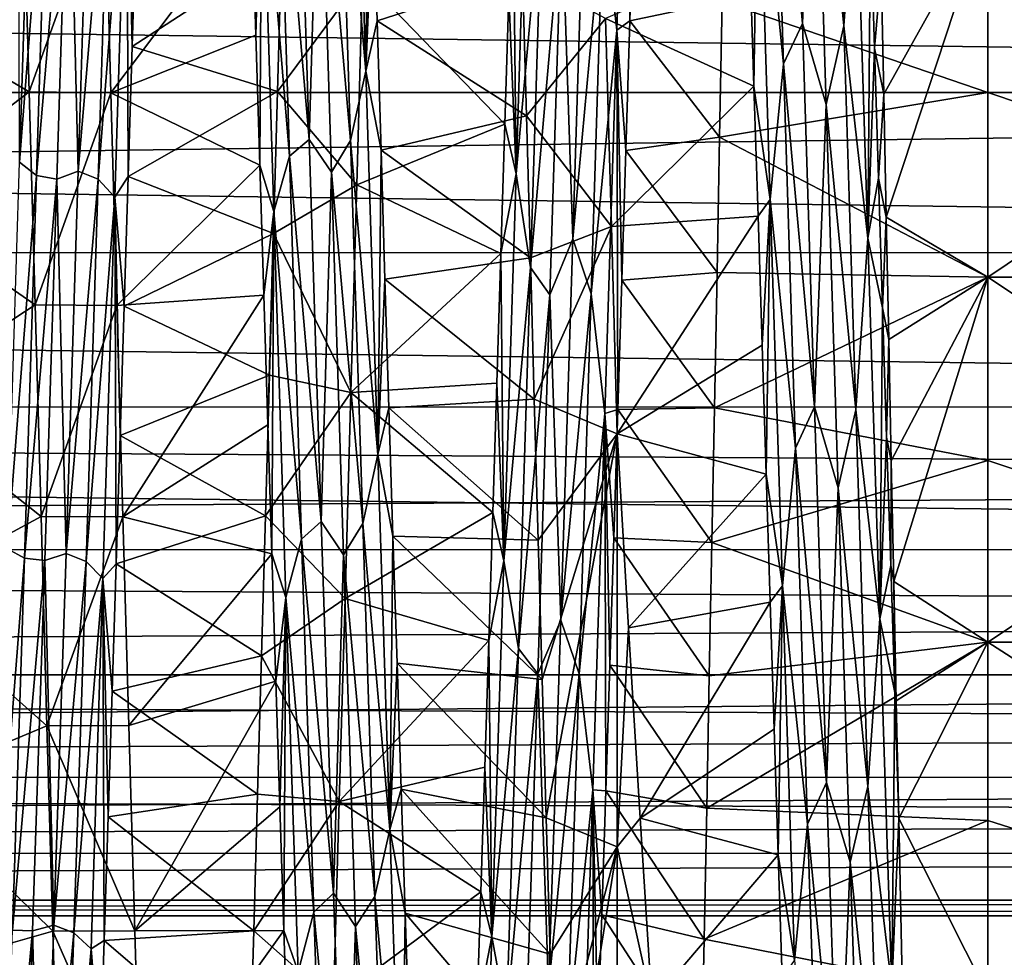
# Model space of a CAD drawing. Header units: metres. Extents: x -63.9 to 30, y -21 to 69.
# Tile 15 of 110: x -36.5 to -32.9, y -3.2 to 0.3. Entities that reach past the tile are written whole.
import ezdxf

# ---------------------------------------------------------------- set-up
doc = ezdxf.new("R2010")
doc.units = ezdxf.units.M
doc.layers.add('solid_SHOWER_ONO150MM_EU_AS_SW0001', color=7, linetype='CONTINUOUS')

msp = doc.modelspace()

# ---------------------------------------------------------------- linework, layer by layer
at = {"layer": 'solid_SHOWER_ONO150MM_EU_AS_SW0001'}
for points in [[(-34.307835, 1.619092, -70.11998), (-34.351383, 0.227342, -70.260361), (-34.401043, 0.667042, -70.193535)], [(-34.307835, 1.619092, -70.11998), (-34.304199, 0.260192, -70.320984), (-34.351383, 0.227342, -70.260361)], [(-34.307835, 1.619092, -70.11998), (-34.289677, 0.731435, -70.295937), (-34.304199, 0.260192, -70.320984)], [(-33.788269, 1.502221, -51.906078), (-33.675327, 0.250619, -51.810749), (-33.719154, 1.640441, -51.954758)], [(-33.63306, 1.35424, -51.907574), (-33.719154, 1.640441, -51.954758), (-33.675327, 0.250619, -51.810749)], [(-33.524448, 0.24263, -51.785908), (-33.568279, 1.636432, -51.929028), (-33.63306, 1.35424, -51.907574)], [(-33.480438, 0.867284, -51.778179), (-33.568279, 1.636432, -51.929028), (-33.524448, 0.24263, -51.785908)], [(-33.744377, 0.10449, -51.783421), (-33.788269, 1.502221, -51.906078), (-33.836597, 1.026221, -51.794758)], [(-33.744377, 0.10449, -51.783421), (-33.675327, 0.250619, -51.810749), (-33.788269, 1.502221, -51.906078)], [(-35.265873, 0.076983, -51.737305), (-35.309422, 1.470781, -51.854786), (-35.365295, 1.222973, -51.863976)], [(-35.265873, 0.076983, -51.737305), (-35.254498, 1.201268, -51.753197), (-35.309422, 1.470781, -51.854786)], [(-33.5891, -0.04369, -51.807236), (-33.63306, 1.35424, -51.907574), (-33.675327, 0.250619, -51.810749)], [(-33.524448, 0.24263, -51.785908), (-33.63306, 1.35424, -51.907574), (-33.5891, -0.04369, -51.807236)], [(-35.587875, 1.169363, -51.856995), (-35.472206, -0.171639, -51.808601), (-35.516033, 1.223064, -51.888752)], [(-35.435417, 1.108839, -51.874062), (-35.516033, 1.223064, -51.888752), (-35.472206, -0.171639, -51.808601)], [(-35.321468, -0.17561, -51.78413), (-35.365295, 1.222973, -51.863976), (-35.435417, 1.108839, -51.874062)], [(-35.265873, 0.076983, -51.737305), (-35.365295, 1.222973, -51.863976), (-35.321468, -0.17561, -51.78413)], [(-35.265873, 0.076983, -51.737305), (-35.239849, 0.731645, -51.704216), (-35.254498, 1.201268, -51.753197)], [(-36.483559, 1.161904, -70.189377), (-36.527672, -0.253546, -70.259193), (-36.531361, 1.121792, -70.256638)], [(-36.421841, 1.09951, -70.15136), (-36.527672, -0.253546, -70.259193), (-36.483559, 1.161904, -70.189377)], [(-35.543983, -0.231659, -51.785465), (-35.587875, 1.169363, -51.856995), (-35.645351, 0.982698, -51.789379)], [(-35.543983, -0.231659, -51.785465), (-35.472206, -0.171639, -51.808601), (-35.587875, 1.169363, -51.856995)], [(-36.270657, 1.11361, -70.124985), (-36.314617, -0.286477, -70.188377), (-36.348736, 1.079726, -70.129044)], [(-36.198063, 1.083599, -70.153267), (-36.314617, -0.286477, -70.188377), (-36.270657, 1.11361, -70.124985)], [(-34.674801, 1.118343, -70.194878), (-34.718918, -0.297142, -70.258026), (-34.730331, 0.829005, -70.287605)], [(-34.622234, 0.764838, -70.185753), (-34.718918, -0.297142, -70.258026), (-34.674801, 1.118343, -70.194878)], [(-36.421841, 1.09951, -70.15136), (-36.465733, -0.302274, -70.212395), (-36.527672, -0.253546, -70.259193)], [(-36.421841, 1.09951, -70.15136), (-36.348736, 1.079726, -70.129044), (-36.465733, -0.302274, -70.212395)], [(-36.465733, -0.302274, -70.212395), (-36.348736, 1.079726, -70.129044), (-36.392559, -0.316319, -70.187416)], [(-36.314617, -0.286477, -70.188377), (-36.392559, -0.316319, -70.187416), (-36.348736, 1.079726, -70.129044)], [(-36.198063, 1.083599, -70.153267), (-36.24189, -0.316288, -70.211937), (-36.314617, -0.286477, -70.188377)], [(-36.136818, 1.016966, -70.206505), (-36.24189, -0.316288, -70.211937), (-36.198063, 1.083599, -70.153267)], [(-35.391457, -0.291033, -51.811649), (-35.435417, 1.108839, -51.874062), (-35.472206, -0.171639, -51.808601)], [(-35.321468, -0.17561, -51.78413), (-35.435417, 1.108839, -51.874062), (-35.391457, -0.291033, -51.811649)], [(-36.136818, 1.016966, -70.206505), (-36.180367, -0.381172, -70.254898), (-36.24189, -0.316288, -70.211937)], [(-36.136818, 1.016966, -70.206505), (-36.131756, -0.305738, -70.319412), (-36.180367, -0.381172, -70.254898)], [(-36.136818, 1.016966, -70.206505), (-36.102623, 0.640458, -70.302483), (-36.117199, 0.16785, -70.322929)], [(-36.136818, 1.016966, -70.206505), (-36.117199, 0.16785, -70.322929), (-36.131756, -0.305738, -70.319412)], [(-33.836597, 1.026221, -51.794758), (-33.866482, 0.496307, -51.688839), (-33.851803, 0.022252, -51.675514)], [(-33.79248, -0.390033, -51.745525), (-33.836597, 1.026221, -51.794758), (-33.851803, 0.022252, -51.675514)], [(-33.744377, 0.10449, -51.783421), (-33.836597, 1.026221, -51.794758), (-33.79248, -0.390033, -51.745525)], [(-35.645351, 0.982698, -51.789379), (-35.682026, 0.680421, -51.700165), (-35.667419, 0.208587, -51.6777)], [(-35.645351, 0.982698, -51.789379), (-35.667419, 0.208587, -51.6777), (-35.652832, -0.264836, -51.679276)], [(-35.601238, -0.433592, -51.747501), (-35.645351, 0.982698, -51.789379), (-35.652832, -0.264836, -51.679276)], [(-35.543983, -0.231659, -51.785465), (-35.645351, 0.982698, -51.789379), (-35.601238, -0.433592, -51.747501)], [(-34.4683, 0.867417, -70.152054), (-34.51226, -0.533617, -70.17746), (-34.551853, 0.659146, -70.169464)], [(-34.401043, 0.667042, -70.193535), (-34.51226, -0.533617, -70.17746), (-34.4683, 0.867417, -70.152054)], [(-33.43689, -0.531411, -51.752224), (-33.480438, 0.867284, -51.778179), (-33.524448, 0.24263, -51.785908)], [(-33.43689, -0.531411, -51.752224), (-33.42701, 0.635579, -51.697376), (-33.480438, 0.867284, -51.778179)], [(-34.718918, -0.297142, -70.258026), (-34.744938, 0.356843, -70.317833), (-34.730331, 0.829005, -70.287605)], [(-37.037048, 0.321094, -51.681023), (-36.493114, 0.001722, -50.650002), (-36.515007, 0.773402, -50.678936)], [(-36.493114, 0.001722, -50.650002), (-36.216251, 0.772998, -50.678905), (-36.515007, 0.773402, -50.678936)], [(-36.493114, 0.001722, -50.650002), (-36.194817, -0.001131, -50.650002), (-36.216251, 0.772998, -50.678905)], [(-35.682026, 0.680421, -51.700165), (-36.216251, 0.772998, -50.678905), (-36.194817, -0.001131, -50.650002)], [(-34.622234, 0.764838, -70.185753), (-34.666126, -0.637981, -70.195213), (-34.718918, -0.297142, -70.258026)], [(-34.622234, 0.764838, -70.185753), (-34.551853, 0.659146, -70.169464), (-34.666126, -0.637981, -70.195213)], [(-35.265873, 0.076983, -51.737305), (-35.225292, 0.260923, -51.679104), (-35.239849, 0.731645, -51.704216)], [(-34.695412, 0.432144, -50.659027), (-35.239849, 0.731645, -51.704216), (-35.225292, 0.260923, -51.679104)], [(-34.304199, 0.260192, -70.320984), (-34.289677, 0.731435, -70.295937), (-33.967842, 0.330642, -70.962357)], [(-35.667419, 0.208587, -51.6777), (-35.682026, 0.680421, -51.700165), (-36.194817, -0.001131, -50.650002)], [(-34.666126, -0.637981, -70.195213), (-34.551853, 0.659146, -70.169464), (-34.59568, -0.737864, -70.163147)], [(-34.51226, -0.533617, -70.17746), (-34.59568, -0.737864, -70.163147), (-34.551853, 0.659146, -70.169464)], [(-34.401043, 0.667042, -70.193535), (-34.444874, -0.733831, -70.188133), (-34.51226, -0.533617, -70.17746)], [(-34.351383, 0.227342, -70.260361), (-34.444874, -0.733831, -70.188133), (-34.401043, 0.667042, -70.193535)], [(-33, 0.672557, -69.974838), (-33, 0, -70), (-33.967842, 0.330642, -70.962357)], [(-33, 0.672557, -52.025166), (-33.387852, 0.442684, -51.622593), (-33.378792, -0.006055, -51.621208)], [(-33, 0.672557, -52.025166), (-33.378792, -0.006055, -51.621208), (-33.36977, -0.453866, -51.641228)], [(-33, -0.672557, -52.025166), (-33, 0.672557, -52.025166), (-33.36977, -0.453866, -51.641228)], [(-31, 0.672571, -69.974838), (-31, -0.672553, -69.974838), (-33, 0.672557, -69.974838)], [(-31, -0.672553, -69.974838), (-33, 0, -70), (-33, 0.672557, -69.974838)], [(-31, 0.672553, -52.025162), (-33, 0.672557, -52.025166), (-33, -0.672557, -52.025166)], [(-31, -0.672571, -52.025166), (-31, 0.672553, -52.025162), (-33, -0.672557, -52.025166)], [(-35.574055, 0.520903, -71.336884), (-36.117199, 0.16785, -70.322929), (-36.102623, 0.640458, -70.302483)], [(-33.43689, -0.531411, -51.752224), (-33.412308, 0.161521, -51.677059), (-33.42701, 0.635579, -51.697376)], [(-33.42701, 0.635579, -51.697376), (-33.412308, 0.161521, -51.677059), (-33.387852, 0.442684, -51.622593)], [(-63.150002, 0.585272, -224.292358), (-20.991903, 0.583077, -224.292786), (-21, 0.000001, -224.350006)], [(-63.150002, 0.585272, -224.292358), (-21, 0.000001, -224.350006), (-63.150002, 0, -224.350006)], [(-63.150002, 0, -218.350006), (-20.991903, 0.583075, -218.407211), (-63.150002, 0.585272, -218.407639)], [(-63.150002, 0, -218.350006), (-21, 0.000001, -218.350006), (-20.991903, 0.583075, -218.407211)], [(-35.574055, 0.520903, -71.336884), (-35.588367, 0.003709, -71.349998), (-36.117199, 0.16785, -70.322929)], [(-35.574055, 0.520903, -71.336884), (-35.278046, 0.421211, -71.341423), (-35.588367, 0.003709, -71.349998)], [(-34.392395, 0.268886, -50.653492), (-33.851803, 0.022252, -51.675514), (-33.866482, 0.496307, -51.688839)], [(-34.681076, -0.085142, -50.650349), (-34.695412, 0.432144, -50.659027), (-35.225292, 0.260923, -51.679104)], [(-34.681076, -0.085142, -50.650349), (-34.392395, 0.268886, -50.653492), (-34.695412, 0.432144, -50.659027)], [(-33.412308, 0.161521, -51.677059), (-33.378792, -0.006055, -51.621208), (-33.387852, 0.442684, -51.622593)], [(-35.588367, 0.003709, -71.349998), (-35.278046, 0.421211, -71.341423), (-35.299122, -0.33675, -71.344521)], [(-35.299122, -0.33675, -71.344521), (-35.278046, 0.421211, -71.341423), (-34.759571, -0.115142, -70.323959)], [(-35.278046, 0.421211, -71.341423), (-34.744938, 0.356843, -70.317833), (-34.759571, -0.115142, -70.323959)], [(-34.718918, -0.297142, -70.258026), (-34.759571, -0.115142, -70.323959), (-34.744938, 0.356843, -70.317833)], [(-34.304199, 0.260192, -70.320984), (-33.967842, 0.330642, -70.962357), (-33.977169, -0.162474, -70.975845)], [(-33, 0, -70), (-33.977169, -0.162474, -70.975845), (-33.967842, 0.330642, -70.962357)], [(-37.037048, 0.321094, -51.681023), (-37.01469, -0.397884, -51.684402), (-36.493114, 0.001722, -50.650002)], [(-35.265873, 0.076983, -51.737305), (-35.210815, -0.209929, -51.677818), (-35.225292, 0.260923, -51.679104)], [(-34.681076, -0.085142, -50.650349), (-35.225292, 0.260923, -51.679104), (-35.210815, -0.209929, -51.677818)], [(-34.681076, -0.085142, -50.650349), (-34.37112, -0.489045, -50.66156), (-34.392395, 0.268886, -50.653492)], [(-34.392395, 0.268886, -50.653492), (-34.37112, -0.489045, -50.66156), (-33.851803, 0.022252, -51.675514)], [(-34.351383, 0.227342, -70.260361), (-34.304199, 0.260192, -70.320984), (-34.31879, -0.21186, -70.32209)], [(-34.31879, -0.21186, -70.32209), (-34.304199, 0.260192, -70.320984), (-33.977169, -0.162474, -70.975845)], [(-34.351383, 0.227342, -70.260361), (-34.394928, -1.169637, -70.188408), (-34.444874, -0.733831, -70.188133)], [(-34.351383, 0.227342, -70.260361), (-34.348133, -1.154835, -70.252609), (-34.394928, -1.169637, -70.188408)], [(-34.351383, 0.227342, -70.260361), (-34.31879, -0.21186, -70.32209), (-34.333447, -0.684001, -70.299286)], [(-34.351383, 0.227342, -70.260361), (-34.333447, -0.684001, -70.299286), (-34.348133, -1.154835, -70.252609)], [(-33.744377, 0.10449, -51.783421), (-33.6315, -1.144815, -51.878357), (-33.675327, 0.250619, -51.810749)], [(-33.5891, -0.04369, -51.807236), (-33.675327, 0.250619, -51.810749), (-33.6315, -1.144815, -51.878357)], [(-33.480618, -1.156598, -51.855034), (-33.524448, 0.24263, -51.785908), (-33.5891, -0.04369, -51.807236)], [(-33.43689, -0.531411, -51.752224), (-33.524448, 0.24263, -51.785908), (-33.480618, -1.156598, -51.855034)], [(-35.652832, -0.264836, -51.679276), (-35.667419, 0.208587, -51.6777), (-36.194817, -0.001131, -50.650002)], [(-35.588367, 0.003709, -71.349998), (-36.131756, -0.305738, -70.319412), (-36.117199, 0.16785, -70.322929)], [(-33.43689, -0.531411, -51.752224), (-33.397629, -0.312491, -51.680756), (-33.412308, 0.161521, -51.677059)], [(-33.412308, 0.161521, -51.677059), (-33.397629, -0.312491, -51.680756), (-33.378792, -0.006055, -51.621208)], [(-35.222328, -1.318726, -51.831894), (-35.265873, 0.076983, -51.737305), (-35.321468, -0.17561, -51.78413)], [(-35.222328, -1.318726, -51.831894), (-35.210815, -0.209929, -51.677818), (-35.265873, 0.076983, -51.737305)], [(-33.700485, -1.295469, -51.873882), (-33.744377, 0.10449, -51.783421), (-33.79248, -0.390033, -51.745525)], [(-33.700485, -1.295469, -51.873882), (-33.6315, -1.144815, -51.878357), (-33.744377, 0.10449, -51.783421)], [(-63.150002, 0, -224.350006), (-21, 0.000001, -224.350006), (-20.991903, -0.583073, -224.292786)], [(-63.150002, -0.585272, -218.407639), (-20.991903, -0.583074, -218.407211), (-21, 0.000001, -218.350006)], [(-63.150002, -0.585272, -218.407639), (-21, 0.000001, -218.350006), (-63.150002, 0, -218.350006)], [(-63.150002, 0, -224.350006), (-20.991903, -0.583073, -224.292786), (-63.150002, -0.585272, -224.292358)], [(-37.01469, -0.397884, -51.684402), (-36.47121, -0.773353, -50.678932), (-36.493114, 0.001722, -50.650002)], [(-36.47121, -0.773353, -50.678932), (-36.194817, -0.001131, -50.650002), (-36.493114, 0.001722, -50.650002)], [(-35.588367, 0.003709, -71.349998), (-35.602692, -0.513493, -71.337257), (-36.131756, -0.305738, -70.319412)], [(-35.588367, 0.003709, -71.349998), (-35.299122, -0.33675, -71.344521), (-35.602692, -0.513493, -71.337257)], [(-34.37112, -0.489045, -50.66156), (-33.837135, -0.450314, -51.686234), (-33.851803, 0.022252, -51.675514)], [(-33.79248, -0.390033, -51.745525), (-33.851803, 0.022252, -51.675514), (-33.837135, -0.450314, -51.686234)], [(-36.47121, -0.773353, -50.678932), (-36.173428, -0.77581, -50.679119), (-36.194817, -0.001131, -50.650002)], [(-35.652832, -0.264836, -51.679276), (-36.194817, -0.001131, -50.650002), (-36.173428, -0.77581, -50.679119)], [(-33, 0, -70), (-33, -0.672557, -69.974838), (-33.977169, -0.162474, -70.975845)], [(-33.397629, -0.312491, -51.680756), (-33.36977, -0.453866, -51.641228), (-33.378792, -0.006055, -51.621208)], [(-31, -0.672553, -69.974838), (-33, -0.672557, -69.974838), (-33, 0, -70)], [(-33.545139, -1.440398, -51.920368), (-33.5891, -0.04369, -51.807236), (-33.6315, -1.144815, -51.878357)], [(-33.480618, -1.156598, -51.855034), (-33.5891, -0.04369, -51.807236), (-33.545139, -1.440398, -51.920368)], [(-34.666767, -0.602216, -50.667534), (-34.681076, -0.085142, -50.650349), (-35.210815, -0.209929, -51.677818)], [(-34.666767, -0.602216, -50.667534), (-34.37112, -0.489045, -50.66156), (-34.681076, -0.085142, -50.650349)], [(-35.299122, -0.33675, -71.344521), (-34.759571, -0.115142, -70.323959), (-34.774235, -0.587307, -70.306046)], [(-34.718918, -0.297142, -70.258026), (-34.774235, -0.587307, -70.306046), (-34.759571, -0.115142, -70.323959)], [(-35.543983, -0.231659, -51.785465), (-35.428383, -1.562568, -51.941189), (-35.472206, -0.171639, -51.808601)], [(-35.391457, -0.291033, -51.811649), (-35.472206, -0.171639, -51.808601), (-35.428383, -1.562568, -51.941189)], [(-35.277637, -1.570326, -51.917618), (-35.321468, -0.17561, -51.78413), (-35.391457, -0.291033, -51.811649)], [(-35.222328, -1.318726, -51.831894), (-35.321468, -0.17561, -51.78413), (-35.277637, -1.570326, -51.917618)], [(-34.31879, -0.21186, -70.32209), (-33.977169, -0.162474, -70.975845), (-33.986538, -0.656192, -70.964958)], [(-33, -0.672557, -69.974838), (-33.986538, -0.656192, -70.964958), (-33.977169, -0.162474, -70.975845)], [(-35.222328, -1.318726, -51.831894), (-35.19635, -0.680198, -51.700294), (-35.210815, -0.209929, -51.677818)], [(-34.666767, -0.602216, -50.667534), (-35.210815, -0.209929, -51.677818), (-35.19635, -0.680198, -51.700294)], [(-34.333447, -0.684001, -70.299286), (-34.31879, -0.21186, -70.32209), (-33.986538, -0.656192, -70.964958)], [(-35.500092, -1.62751, -51.92775), (-35.543983, -0.231659, -51.785465), (-35.601238, -0.433592, -51.747501)], [(-35.500092, -1.62751, -51.92775), (-35.428383, -1.562568, -51.941189), (-35.543983, -0.231659, -51.785465)], [(-36.465733, -0.302274, -70.212395), (-36.571789, -1.662861, -70.112518), (-36.527672, -0.253546, -70.259193)], [(-36.314617, -0.286477, -70.188377), (-36.358578, -1.679702, -70.038383), (-36.392559, -0.316319, -70.187416)], [(-36.24189, -0.316288, -70.211937), (-36.358578, -1.679702, -70.038383), (-36.314617, -0.286477, -70.188377)], [(-35.638229, -0.738622, -51.704945), (-35.652832, -0.264836, -51.679276), (-36.173428, -0.77581, -50.679119)], [(-35.601238, -0.433592, -51.747501), (-35.652832, -0.264836, -51.679276), (-35.638229, -0.738622, -51.704945)], [(-36.465733, -0.302274, -70.212395), (-36.509624, -1.696849, -70.060104), (-36.571789, -1.662861, -70.112518)], [(-36.465733, -0.302274, -70.212395), (-36.392559, -0.316319, -70.187416), (-36.509624, -1.696849, -70.060104)], [(-36.509624, -1.696849, -70.060104), (-36.392559, -0.316319, -70.187416), (-36.436386, -1.704852, -70.033661)], [(-36.358578, -1.679702, -70.038383), (-36.436386, -1.704852, -70.033661), (-36.392559, -0.316319, -70.187416)], [(-36.24189, -0.316288, -70.211937), (-36.285721, -1.70866, -70.057884), (-36.358578, -1.679702, -70.038383)], [(-36.180367, -0.381172, -70.254898), (-36.285721, -1.70866, -70.057884), (-36.24189, -0.316288, -70.211937)], [(-36.180367, -0.381172, -70.254898), (-36.131756, -0.305738, -70.319412), (-36.146332, -0.778762, -70.291908)], [(-35.602692, -0.513493, -71.337257), (-36.146332, -0.778762, -70.291908), (-36.131756, -0.305738, -70.319412)], [(-35.3475, -1.684345, -51.962986), (-35.391457, -0.291033, -51.811649), (-35.428383, -1.562568, -51.941189)], [(-35.277637, -1.570326, -51.917618), (-35.391457, -0.291033, -51.811649), (-35.3475, -1.684345, -51.962986)], [(-34.718918, -0.297142, -70.258026), (-34.763035, -1.705837, -70.103882), (-34.774235, -0.587307, -70.306046)], [(-34.666126, -0.637981, -70.195213), (-34.763035, -1.705837, -70.103882), (-34.718918, -0.297142, -70.258026)], [(-33.43689, -0.531411, -51.752224), (-33.382984, -0.785239, -51.708458), (-33.397629, -0.312491, -51.680756)], [(-33.397629, -0.312491, -51.680756), (-33.382984, -0.785239, -51.708458), (-33.36977, -0.453866, -51.641228)], [(-35.602692, -0.513493, -71.337257), (-35.299122, -0.33675, -71.344521), (-35.320415, -1.092912, -71.292137)], [(-35.320415, -1.092912, -71.292137), (-35.299122, -0.33675, -71.344521), (-34.774235, -0.587307, -70.306046)], [(-36.180367, -0.381172, -70.254898), (-36.223911, -1.770405, -70.092194), (-36.285721, -1.70866, -70.057884)], [(-36.180367, -0.381172, -70.254898), (-36.175652, -1.717725, -70.165039), (-36.223911, -1.770405, -70.092194)], [(-36.180367, -0.381172, -70.254898), (-36.146332, -0.778762, -70.291908), (-36.160957, -1.249845, -70.240433)], [(-36.180367, -0.381172, -70.254898), (-36.160957, -1.249845, -70.240433), (-36.175652, -1.717725, -70.165039)], [(-33.79248, -0.390033, -51.745525), (-33.837135, -0.450314, -51.686234), (-33.822472, -0.921121, -51.720932)], [(-33.79248, -0.390033, -51.745525), (-33.822472, -0.921121, -51.720932), (-33.807835, -1.390304, -51.779663)], [(-33.748363, -1.79694, -51.913342), (-33.79248, -0.390033, -51.745525), (-33.807835, -1.390304, -51.779663)], [(-33.700485, -1.295469, -51.873882), (-33.79248, -0.390033, -51.745525), (-33.748363, -1.79694, -51.913342)], [(-37.01469, -0.397884, -51.684402), (-36.992382, -1.115239, -51.742996), (-36.47121, -0.773353, -50.678932)], [(-35.601238, -0.433592, -51.747501), (-35.638229, -0.738622, -51.704945), (-35.623589, -1.211066, -51.754688)], [(-35.601238, -0.433592, -51.747501), (-35.623589, -1.211066, -51.754688), (-35.608917, -1.680482, -51.828346)], [(-35.557121, -1.839948, -51.922142), (-35.601238, -0.433592, -51.747501), (-35.608917, -1.680482, -51.828346)], [(-35.500092, -1.62751, -51.92775), (-35.601238, -0.433592, -51.747501), (-35.557121, -1.839948, -51.922142)], [(-34.37112, -0.489045, -50.66156), (-34.349998, -1.244325, -50.725071), (-33.837135, -0.450314, -51.686234)], [(-34.349998, -1.244325, -50.725071), (-33.822472, -0.921121, -51.720932), (-33.837135, -0.450314, -51.686234)], [(-33.382984, -0.785239, -51.708458), (-33.360767, -0.899727, -51.682571), (-33.36977, -0.453866, -51.641228)], [(-33, -0.672557, -52.025166), (-33.36977, -0.453866, -51.641228), (-33.360767, -0.899727, -51.682571)], [(-34.65242, -1.117782, -50.710537), (-34.37112, -0.489045, -50.66156), (-34.666767, -0.602216, -50.667534)], [(-34.65242, -1.117782, -50.710537), (-34.349998, -1.244325, -50.725071), (-34.37112, -0.489045, -50.66156)], [(-35.602692, -0.513493, -71.337257), (-35.617073, -1.029413, -71.298683), (-36.146332, -0.778762, -70.291908)], [(-35.602692, -0.513493, -71.337257), (-35.320415, -1.092912, -71.292137), (-35.617073, -1.029413, -71.298683)], [(-34.51226, -0.533617, -70.17746), (-34.556221, -1.92245, -69.989388), (-34.59568, -0.737864, -70.163147)], [(-34.444874, -0.733831, -70.188133), (-34.556221, -1.92245, -69.989388), (-34.51226, -0.533617, -70.17746)], [(-33.393345, -1.917778, -51.93787), (-33.43689, -0.531411, -51.752224), (-33.480618, -1.156598, -51.855034)], [(-33.393345, -1.917778, -51.93787), (-33.382984, -0.785239, -51.708458), (-33.43689, -0.531411, -51.752224)], [(-63.150002, -0.585272, -224.292358), (-20.991903, -0.583073, -224.292786), (-20.96876, -1.145071, -224.122864)], [(-63.150002, -0.585272, -218.407639), (-20.96876, -1.14507, -218.577133), (-20.991903, -0.583074, -218.407211)], [(-63.150002, -0.585272, -224.292358), (-20.96876, -1.145071, -224.122864), (-63.150002, -1.148052, -224.121643)], [(-63.150002, -1.148052, -218.578369), (-20.96876, -1.14507, -218.577133), (-63.150002, -0.585272, -218.407639)], [(-35.320415, -1.092912, -71.292137), (-34.774235, -0.587307, -70.306046), (-34.788929, -1.059582, -70.264008)], [(-34.65242, -1.117782, -50.710537), (-34.666767, -0.602216, -50.667534), (-35.19635, -0.680198, -51.700294)], [(-34.763035, -1.705837, -70.103882), (-34.788929, -1.059582, -70.264008), (-34.774235, -0.587307, -70.306046)], [(-34.666126, -0.637981, -70.195213), (-34.710018, -2.02623, -69.991623), (-34.763035, -1.705837, -70.103882)], [(-34.666126, -0.637981, -70.195213), (-34.59568, -0.737864, -70.163147), (-34.710018, -2.02623, -69.991623)], [(-35.222328, -1.318726, -51.831894), (-35.181828, -1.149222, -51.746574), (-35.19635, -0.680198, -51.700294)], [(-34.65242, -1.117782, -50.710537), (-35.19635, -0.680198, -51.700294), (-35.181828, -1.149222, -51.746574)], [(-34.333447, -0.684001, -70.299286), (-33.986538, -0.656192, -70.964958), (-33.995941, -1.148983, -70.929688)], [(-33, -0.672557, -69.974838), (-33.995941, -1.148983, -70.929688), (-33.986538, -0.656192, -70.964958)], [(-33, -0.672557, -69.974838), (-33, -1.341373, -69.899475), (-33.995941, -1.148983, -70.929688)], [(-33, -0.672557, -52.025166), (-33.360767, -0.899727, -51.682571), (-33.351753, -1.342448, -51.745106)], [(-33, -0.672557, -52.025166), (-33.351753, -1.342448, -51.745106), (-33.342678, -1.781389, -51.828728)], [(-33, -2.002656, -52.225643), (-33, -0.672557, -52.025166), (-33.342678, -1.781389, -51.828728)], [(-31, -0.672553, -69.974838), (-31, -2.002658, -69.774361), (-33, -0.672557, -69.974838)], [(-31, -2.002658, -69.774361), (-33, -1.341373, -69.899475), (-33, -0.672557, -69.974838)], [(-31, -0.672571, -52.025166), (-33, -0.672557, -52.025166), (-33, -2.002656, -52.225643)], [(-31, -2.002676, -52.225643), (-31, -0.672571, -52.025166), (-33, -2.002656, -52.225643)], [(-34.348133, -1.154835, -70.252609), (-34.333447, -0.684001, -70.299286), (-33.995941, -1.148983, -70.929688)], [(-35.638229, -0.738622, -51.704945), (-36.173428, -0.77581, -50.679119), (-36.151897, -1.546001, -50.766117)], [(-35.623589, -1.211066, -51.754688), (-35.638229, -0.738622, -51.704945), (-36.151897, -1.546001, -50.766117)], [(-34.710018, -2.02623, -69.991623), (-34.59568, -0.737864, -70.163147), (-34.639507, -2.118048, -69.945343)], [(-34.556221, -1.92245, -69.989388), (-34.639507, -2.118048, -69.945343), (-34.59568, -0.737864, -70.163147)], [(-34.444874, -0.733831, -70.188133), (-34.488701, -2.117969, -69.970612), (-34.556221, -1.92245, -69.989388)], [(-34.394928, -1.169637, -70.188408), (-34.488701, -2.117969, -69.970612), (-34.444874, -0.733831, -70.188133)], [(-36.992382, -1.115239, -51.742996), (-36.449558, -1.545355, -50.766018), (-36.47121, -0.773353, -50.678932)], [(-36.449558, -1.545355, -50.766018), (-36.173428, -0.77581, -50.679119), (-36.47121, -0.773353, -50.678932)], [(-36.449558, -1.545355, -50.766018), (-36.151897, -1.546001, -50.766117), (-36.173428, -0.77581, -50.679119)], [(-35.617073, -1.029413, -71.298683), (-36.160957, -1.249845, -70.240433), (-36.146332, -0.778762, -70.291908)], [(-33.393345, -1.917778, -51.93787), (-33.368385, -1.255769, -51.760189), (-33.382984, -0.785239, -51.708458)], [(-33.382984, -0.785239, -51.708458), (-33.368385, -1.255769, -51.760189), (-33.360767, -0.899727, -51.682571)], [(-34.349998, -1.244325, -50.725071), (-33.807835, -1.390304, -51.779663), (-33.822472, -0.921121, -51.720932)], [(-33.368385, -1.255769, -51.760189), (-33.351753, -1.342448, -51.745106), (-33.360767, -0.899727, -51.682571)], [(-35.617073, -1.029413, -71.298683), (-35.631527, -1.542761, -71.234375), (-36.160957, -1.249845, -70.240433)], [(-35.617073, -1.029413, -71.298683), (-35.320415, -1.092912, -71.292137), (-35.631527, -1.542761, -71.234375)], [(-35.320415, -1.092912, -71.292137), (-34.788929, -1.059582, -70.264008), (-34.803608, -1.529998, -70.197929)], [(-34.763035, -1.705837, -70.103882), (-34.803608, -1.529998, -70.197929), (-34.788929, -1.059582, -70.264008)], [(-35.631527, -1.542761, -71.234375), (-35.320415, -1.092912, -71.292137), (-35.341663, -1.843212, -71.184547)], [(-35.341663, -1.843212, -71.184547), (-35.320415, -1.092912, -71.292137), (-34.803608, -1.529998, -70.197929)], [(-63.150002, -1.148052, -218.578369), (-20.952499, -1.41161, -218.702866), (-20.96876, -1.14507, -218.577133)], [(-63.150002, -1.148052, -224.121643), (-20.96876, -1.145071, -224.122864), (-20.952499, -1.411608, -223.997147)], [(-63.150002, -1.148052, -224.121643), (-20.952499, -1.411608, -223.997147), (-20.933905, -1.664838, -223.845657)], [(-63.150002, -1.148052, -224.121643), (-20.933905, -1.664838, -223.845657), (-63.150002, -1.666712, -223.844406)], [(-63.150002, -1.666712, -218.855591), (-20.952499, -1.41161, -218.702866), (-63.150002, -1.148052, -218.578369)], [(-36.992382, -1.115239, -51.742996), (-36.970196, -1.826084, -51.85643), (-36.449558, -1.545355, -50.766018)], [(-34.637974, -1.630557, -50.779247), (-34.65242, -1.117782, -50.710537), (-35.181828, -1.149222, -51.746574)], [(-34.637974, -1.630557, -50.779247), (-34.349998, -1.244325, -50.725071), (-34.65242, -1.117782, -50.710537)], [(-33.700485, -1.295469, -51.873882), (-33.587677, -2.51371, -52.157764), (-33.6315, -1.144815, -51.878357)], [(-33.545139, -1.440398, -51.920368), (-33.6315, -1.144815, -51.878357), (-33.587677, -2.51371, -52.157764)], [(-35.222328, -1.318726, -51.831894), (-35.167213, -1.616108, -51.816677), (-35.181828, -1.149222, -51.746574)], [(-34.637974, -1.630557, -50.779247), (-35.181828, -1.149222, -51.746574), (-35.167213, -1.616108, -51.816677)], [(-34.394928, -1.169637, -70.188408), (-34.438477, -2.540167, -69.907692), (-34.488701, -2.117969, -69.970612)], [(-34.394928, -1.169637, -70.188408), (-34.391945, -2.543965, -69.970833), (-34.438477, -2.540167, -69.907692)], [(-34.394928, -1.169637, -70.188408), (-34.348133, -1.154835, -70.252609), (-34.362801, -1.622702, -70.182182)], [(-34.394928, -1.169637, -70.188408), (-34.362801, -1.622702, -70.182182), (-34.377407, -2.086098, -70.088203)], [(-34.394928, -1.169637, -70.188408), (-34.377407, -2.086098, -70.088203), (-34.391945, -2.543965, -69.970833)], [(-34.362801, -1.622702, -70.182182), (-34.348133, -1.154835, -70.252609), (-34.005356, -1.639304, -70.870148)], [(-34.348133, -1.154835, -70.252609), (-33.995941, -1.148983, -70.929688), (-34.005356, -1.639304, -70.870148)], [(-33, -1.341373, -69.899475), (-34.005356, -1.639304, -70.870148), (-33.995941, -1.148983, -70.929688)], [(-33.43679, -2.529014, -52.136532), (-33.480618, -1.156598, -51.855034), (-33.545139, -1.440398, -51.920368)], [(-33.393345, -1.917778, -51.93787), (-33.480618, -1.156598, -51.855034), (-33.43679, -2.529014, -52.136532)], [(-35.608917, -1.680482, -51.828346), (-35.623589, -1.211066, -51.754688), (-36.151897, -1.546001, -50.766117)], [(-35.631527, -1.542761, -71.234375), (-36.175652, -1.717725, -70.165039), (-36.160957, -1.249845, -70.240433)], [(-34.623478, -2.13926, -50.873497), (-34.349998, -1.244325, -50.725071), (-34.637974, -1.630557, -50.779247)], [(-34.609009, -2.642617, -50.99305), (-34.349998, -1.244325, -50.725071), (-34.623478, -2.13926, -50.873497)], [(-34.349998, -2.748039, -51.021484), (-34.349998, -1.244325, -50.725071), (-34.609009, -2.642617, -50.99305)], [(-34.349998, -1.244325, -50.725071), (-34.308582, -1.950927, -50.877708), (-33.807835, -1.390304, -51.779663)], [(-34.349998, -2.748039, -51.021484), (-34.308582, -1.950927, -50.877708), (-34.349998, -1.244325, -50.725071)], [(-33.393345, -1.917778, -51.93787), (-33.353775, -1.72313, -51.835911), (-33.368385, -1.255769, -51.760189)], [(-33.368385, -1.255769, -51.760189), (-33.353775, -1.72313, -51.835911), (-33.351753, -1.342448, -51.745106)], [(-35.17878, -2.68452, -52.134552), (-35.222328, -1.318726, -51.831894), (-35.277637, -1.570326, -51.917618)], [(-35.17878, -2.68452, -52.134552), (-35.167213, -1.616108, -51.816677), (-35.222328, -1.318726, -51.831894)], [(-33.65659, -2.665367, -52.176792), (-33.700485, -1.295469, -51.873882), (-33.748363, -1.79694, -51.913342)], [(-33.65659, -2.665367, -52.176792), (-33.587677, -2.51371, -52.157764), (-33.700485, -1.295469, -51.873882)], [(-33, -1.341373, -69.899475), (-33, -2.002656, -69.774361), (-34.005356, -1.639304, -70.870148)], [(-33.353775, -1.72313, -51.835911), (-33.342678, -1.781389, -51.828728), (-33.351753, -1.342448, -51.745106)], [(-31, -2.002658, -69.774361), (-33, -2.002656, -69.774361), (-33, -1.341373, -69.899475)], [(-34.308582, -1.950927, -50.877708), (-33.793236, -1.857108, -51.862381), (-33.807835, -1.390304, -51.779663)], [(-33.748363, -1.79694, -51.913342), (-33.807835, -1.390304, -51.779663), (-33.793236, -1.857108, -51.862381)], [(-63.150002, -1.666712, -218.855591), (-20.933905, -1.66484, -218.85434), (-20.952499, -1.41161, -218.702866)], [(-33.501183, -2.803644, -52.245358), (-33.545139, -1.440398, -51.920368), (-33.587677, -2.51371, -52.157764)], [(-33.43679, -2.529014, -52.136532), (-33.545139, -1.440398, -51.920368), (-33.501183, -2.803644, -52.245358)], [(-35.341663, -1.843212, -71.184547), (-34.803608, -1.529998, -70.197929), (-34.818256, -1.996557, -70.108047)], [(-34.763035, -1.705837, -70.103882), (-34.818256, -1.996557, -70.108047), (-34.803608, -1.529998, -70.197929)], [(-36.970196, -1.826084, -51.85643), (-36.428234, -2.307458, -50.910492), (-36.449558, -1.545355, -50.766018)], [(-36.428234, -2.307458, -50.910492), (-36.151897, -1.546001, -50.766117), (-36.449558, -1.545355, -50.766018)], [(-36.428234, -2.307458, -50.910492), (-36.130199, -2.306648, -50.910309), (-36.151897, -1.546001, -50.766117)], [(-35.631527, -1.542761, -71.234375), (-35.646019, -2.052255, -71.144493), (-36.175652, -1.717725, -70.165039)], [(-35.608917, -1.680482, -51.828346), (-36.151897, -1.546001, -50.766117), (-36.130199, -2.306648, -50.910309)], [(-35.631527, -1.542761, -71.234375), (-35.341663, -1.843212, -71.184547), (-35.646019, -2.052255, -71.144493)], [(-35.500092, -1.62751, -51.92775), (-35.384556, -2.917505, -52.282032), (-35.428383, -1.562568, -51.941189)], [(-35.3475, -1.684345, -51.962986), (-35.428383, -1.562568, -51.941189), (-35.384556, -2.917505, -52.282032)], [(-35.233807, -2.928865, -52.259949), (-35.277637, -1.570326, -51.917618), (-35.3475, -1.684345, -51.962986)], [(-35.17878, -2.68452, -52.134552), (-35.277637, -1.570326, -51.917618), (-35.233807, -2.928865, -52.259949)], [(-35.456196, -2.985738, -52.27927), (-35.500092, -1.62751, -51.92775), (-35.557121, -1.839948, -51.922142)], [(-35.456196, -2.985738, -52.27927), (-35.384556, -2.917505, -52.282032), (-35.500092, -1.62751, -51.92775)], [(-35.17878, -2.68452, -52.134552), (-35.152538, -2.07954, -51.910442), (-35.167213, -1.616108, -51.816677)], [(-34.623478, -2.13926, -50.873497), (-35.167213, -1.616108, -51.816677), (-35.152538, -2.07954, -51.910442)], [(-34.623478, -2.13926, -50.873497), (-34.637974, -1.630557, -50.779247), (-35.167213, -1.616108, -51.816677)], [(-34.377407, -2.086098, -70.088203), (-34.362801, -1.622702, -70.182182), (-34.014732, -2.125775, -70.786522)], [(-34.362801, -1.622702, -70.182182), (-34.005356, -1.639304, -70.870148), (-34.014732, -2.125775, -70.786522)], [(-33, -2.002656, -69.774361), (-34.014732, -2.125775, -70.786522), (-34.005356, -1.639304, -70.870148)], [(-63.150002, -1.666712, -223.844406), (-20.933905, -1.664838, -223.845657), (-20.91367, -1.902234, -223.6698)], [(-63.150002, -1.666712, -218.855591), (-20.91367, -1.902236, -219.030197), (-20.933905, -1.66484, -218.85434)], [(-63.150002, -1.666712, -223.844406), (-20.91367, -1.902234, -223.6698), (-63.150002, -2.121322, -223.471313)], [(-63.150002, -2.121322, -219.228683), (-20.91367, -1.902236, -219.030197), (-63.150002, -1.666712, -218.855591)], [(-36.509624, -1.696849, -70.060104), (-36.615906, -3.033241, -69.751694), (-36.571789, -1.662861, -70.112518)], [(-36.358578, -1.679702, -70.038383), (-36.402538, -3.033886, -69.677513), (-36.436386, -1.704852, -70.033661)], [(-36.285721, -1.70866, -70.057884), (-36.402538, -3.033886, -69.677513), (-36.358578, -1.679702, -70.038383)], [(-35.594219, -2.14518, -51.925655), (-35.608917, -1.680482, -51.828346), (-36.130199, -2.306648, -50.910309)], [(-35.557121, -1.839948, -51.922142), (-35.608917, -1.680482, -51.828346), (-35.594219, -2.14518, -51.925655)], [(-35.303539, -3.038577, -52.323433), (-35.3475, -1.684345, -51.962986), (-35.384556, -2.917505, -52.282032)], [(-35.233807, -2.928865, -52.259949), (-35.3475, -1.684345, -51.962986), (-35.303539, -3.038577, -52.323433)], [(-36.509624, -1.696849, -70.060104), (-36.553516, -3.052111, -69.69709), (-36.615906, -3.033241, -69.751694)], [(-36.509624, -1.696849, -70.060104), (-36.436386, -1.704852, -70.033661), (-36.553516, -3.052111, -69.69709)], [(-36.553516, -3.052111, -69.69709), (-36.436386, -1.704852, -70.033661), (-36.480213, -3.054011, -69.670448)], [(-36.402538, -3.033886, -69.677513), (-36.480213, -3.054011, -69.670448), (-36.436386, -1.704852, -70.033661)], [(-36.285721, -1.70866, -70.057884), (-36.329552, -3.061563, -69.693771), (-36.402538, -3.033886, -69.677513)], [(-36.223911, -1.770405, -70.092194), (-36.329552, -3.061563, -69.693771), (-36.285721, -1.70866, -70.057884)], [(-36.223911, -1.770405, -70.092194), (-36.175652, -1.717725, -70.165039), (-36.190372, -2.181161, -70.065926)], [(-35.646019, -2.052255, -71.144493), (-36.190372, -2.181161, -70.065926), (-36.175652, -1.717725, -70.165039)], [(-34.763035, -1.705837, -70.103882), (-34.807148, -3.074765, -69.737694), (-34.818256, -1.996557, -70.108047)], [(-34.710018, -2.02623, -69.991623), (-34.807148, -3.074765, -69.737694), (-34.763035, -1.705837, -70.103882)], [(-33.393345, -1.917778, -51.93787), (-33.339127, -2.18639, -51.935406), (-33.353775, -1.72313, -51.835911)], [(-33.353775, -1.72313, -51.835911), (-33.339127, -2.18639, -51.935406), (-33.342678, -1.781389, -51.828728)], [(-36.223911, -1.770405, -70.092194), (-36.26746, -3.119287, -69.721397), (-36.329552, -3.061563, -69.693771)], [(-36.223911, -1.770405, -70.092194), (-36.219692, -3.089918, -69.797554), (-36.26746, -3.119287, -69.721397)], [(-36.223911, -1.770405, -70.092194), (-36.190372, -2.181161, -70.065926), (-36.205063, -2.638947, -69.943314)], [(-36.223911, -1.770405, -70.092194), (-36.205063, -2.638947, -69.943314), (-36.219692, -3.089918, -69.797554)], [(-33.339127, -2.18639, -51.935406), (-33.333561, -2.215823, -51.933277), (-33.342678, -1.781389, -51.828728)], [(-33, -2.002656, -52.225643), (-33.342678, -1.781389, -51.828728), (-33.333561, -2.215823, -51.933277)], [(-36.970196, -1.826084, -51.85643), (-36.948132, -2.524663, -52.023727), (-36.428234, -2.307458, -50.910492)], [(-33.748363, -1.79694, -51.913342), (-33.793236, -1.857108, -51.862381), (-33.778637, -2.319746, -51.968842)], [(-33.748363, -1.79694, -51.913342), (-33.778637, -2.319746, -51.968842), (-33.764011, -2.7768, -52.098755)], [(-33.70425, -3.161942, -52.29414), (-33.748363, -1.79694, -51.913342), (-33.764011, -2.7768, -52.098755)], [(-33.65659, -2.665367, -52.176792), (-33.748363, -1.79694, -51.913342), (-33.70425, -3.161942, -52.29414)], [(-35.646019, -2.052255, -71.144493), (-35.341663, -1.843212, -71.184547), (-35.362728, -2.583624, -71.022346)], [(-35.557121, -1.839948, -51.922142), (-35.594219, -2.14518, -51.925655), (-35.579533, -2.603118, -52.046112)], [(-35.557121, -1.839948, -51.922142), (-35.579533, -2.603118, -52.046112), (-35.564892, -3.053036, -52.189278)], [(-35.513004, -3.203249, -52.308468), (-35.557121, -1.839948, -51.922142), (-35.564892, -3.053036, -52.189278)], [(-35.456196, -2.985738, -52.27927), (-35.557121, -1.839948, -51.922142), (-35.513004, -3.203249, -52.308468)], [(-35.362728, -2.583624, -71.022346), (-35.341663, -1.843212, -71.184547), (-34.818256, -1.996557, -70.108047)], [(-34.308582, -1.950927, -50.877708), (-34.266731, -2.643317, -51.07938), (-33.793236, -1.857108, -51.862381)], [(-34.266731, -2.643317, -51.07938), (-33.778637, -2.319746, -51.968842), (-33.793236, -1.857108, -51.862381)], [(-63.150002, -2.121322, -223.471313), (-20.91367, -1.902234, -223.6698), (-20.892576, -2.121346, -223.471298)], [(-63.150002, -2.121322, -219.228683), (-20.892576, -2.121347, -219.228714), (-20.91367, -1.902236, -219.030197)], [(-34.556221, -1.92245, -69.989388), (-34.600178, -3.266687, -69.593292), (-34.639507, -2.118048, -69.945343)], [(-34.488701, -2.117969, -69.970612), (-34.600178, -3.266687, -69.593292), (-34.556221, -1.92245, -69.989388)], [(-33.349796, -3.260602, -52.330284), (-33.393345, -1.917778, -51.93787), (-33.43679, -2.529014, -52.136532)], [(-33.349796, -3.260602, -52.330284), (-33.339127, -2.18639, -51.935406), (-33.393345, -1.917778, -51.93787)], [(-34.349998, -2.748039, -51.021484), (-34.266731, -2.643317, -51.07938), (-34.308582, -1.950927, -50.877708)], [(-35.362728, -2.583624, -71.022346), (-34.818256, -1.996557, -70.108047), (-34.832867, -2.457688, -69.994675)], [(-34.807148, -3.074765, -69.737694), (-34.832867, -2.457688, -69.994675), (-34.818256, -1.996557, -70.108047)], [(-33, -2.002656, -69.774361), (-34.024048, -2.607726, -70.678909), (-34.014732, -2.125775, -70.786522)], [(-33, -2.002656, -69.774361), (-33, -2.652789, -69.600159), (-34.024048, -2.607726, -70.678909)], [(-33, -2.002656, -52.225643), (-33.333561, -2.215823, -51.933277), (-33.324562, -2.644649, -52.058338)], [(-33, -3.288041, -52.622124), (-33, -2.002656, -52.225643), (-33.324562, -2.644649, -52.058338)], [(-31, -3.288039, -69.377876), (-33, -2.652789, -69.600159), (-33, -2.002656, -69.774361)], [(-31, -2.002658, -69.774361), (-31, -3.288039, -69.377876), (-33, -2.002656, -69.774361)], [(-31, -2.002676, -52.225643), (-33, -2.002656, -52.225643), (-33, -3.288041, -52.622124)], [(-31, -3.288057, -52.622131), (-31, -2.002676, -52.225643), (-33, -3.288041, -52.622124)], [(-34.710018, -2.02623, -69.991623), (-34.75391, -3.367576, -69.580513), (-34.807148, -3.074765, -69.737694)], [(-34.710018, -2.02623, -69.991623), (-34.639507, -2.118048, -69.945343), (-34.75391, -3.367576, -69.580513)], [(-35.646019, -2.052255, -71.144493), (-35.660492, -2.55662, -71.029266), (-36.190372, -2.181161, -70.065926)], [(-35.646019, -2.052255, -71.144493), (-35.362728, -2.583624, -71.022346), (-35.660492, -2.55662, -71.029266)], [(-35.17878, -2.68452, -52.134552), (-35.137848, -2.538085, -52.027622), (-35.152538, -2.07954, -51.910442)], [(-34.609009, -2.642617, -50.99305), (-35.152538, -2.07954, -51.910442), (-35.137848, -2.538085, -52.027622)], [(-34.609009, -2.642617, -50.99305), (-34.623478, -2.13926, -50.873497), (-35.152538, -2.07954, -51.910442)], [(-34.391945, -2.543965, -69.970833), (-34.377407, -2.086098, -70.088203), (-34.024048, -2.607726, -70.678909)], [(-34.377407, -2.086098, -70.088203), (-34.014732, -2.125775, -70.786522), (-34.024048, -2.607726, -70.678909)], [(-63.150002, -2.121322, -223.471313), (-20.892576, -2.121346, -223.471298), (-20.871471, -2.319859, -223.252167)], [(-63.150002, -2.121322, -223.471313), (-20.871471, -2.319859, -223.252167), (-63.150002, -2.49441, -223.016708)], [(-63.150002, -2.49441, -219.683289), (-20.892576, -2.121347, -219.228714), (-63.150002, -2.121322, -219.228683)], [(-63.150002, -2.49441, -219.683289), (-20.871471, -2.31986, -219.44783), (-20.892576, -2.121347, -219.228714)], [(-35.594219, -2.14518, -51.925655), (-36.130199, -2.306648, -50.910309), (-36.108467, -3.053774, -51.110764)], [(-35.579533, -2.603118, -52.046112), (-35.594219, -2.14518, -51.925655), (-36.108467, -3.053774, -51.110764)], [(-34.75391, -3.367576, -69.580513), (-34.639507, -2.118048, -69.945343), (-34.683334, -3.449307, -69.521591)], [(-34.600178, -3.266687, -69.593292), (-34.683334, -3.449307, -69.521591), (-34.639507, -2.118048, -69.945343)], [(-34.488701, -2.117969, -69.970612), (-34.532532, -3.453176, -69.546532), (-34.600178, -3.266687, -69.593292)], [(-34.438477, -2.540167, -69.907692), (-34.532532, -3.453176, -69.546532), (-34.488701, -2.117969, -69.970612)], [(-35.660492, -2.55662, -71.029266), (-36.205063, -2.638947, -69.943314), (-36.190372, -2.181161, -70.065926)], [(-33.349796, -3.260602, -52.330284), (-33.324562, -2.644649, -52.058338), (-33.339127, -2.18639, -51.935406)], [(-33.339127, -2.18639, -51.935406), (-33.324562, -2.644649, -52.058338), (-33.333561, -2.215823, -51.933277)], [(-63.150002, -2.49441, -223.016708), (-20.871471, -2.319859, -223.252167), (-20.851173, -2.495719, -223.014755)], [(-63.150002, -2.49441, -219.683289), (-20.851173, -2.49572, -219.685257), (-20.871471, -2.31986, -219.44783)], [(-36.948132, -2.524663, -52.023727), (-36.407082, -3.05513, -51.111183), (-36.428234, -2.307458, -50.910492)], [(-36.428234, -2.307458, -50.910492), (-36.108467, -3.053774, -51.110764), (-36.130199, -2.306648, -50.910309)], [(-36.407082, -3.05513, -51.111183), (-36.108467, -3.053774, -51.110764), (-36.428234, -2.307458, -50.910492)], [(-34.266731, -2.643317, -51.07938), (-33.764011, -2.7768, -52.098755), (-33.778637, -2.319746, -51.968842)], [(-35.362728, -2.583624, -71.022346), (-34.832867, -2.457688, -69.994675), (-34.847466, -2.911915, -69.858208)], [(-34.807148, -3.074765, -69.737694), (-34.847466, -2.911915, -69.858208), (-34.832867, -2.457688, -69.994675)], [(-63.150002, -2.49441, -223.016708), (-20.851173, -2.495719, -223.014755), (-20.832479, -2.647206, -222.76149)], [(-63.150002, -2.49441, -223.016708), (-20.832479, -2.647206, -222.76149), (-63.150002, -2.771639, -222.498047)], [(-63.150002, -2.771639, -220.20195), (-20.851173, -2.49572, -219.685257), (-63.150002, -2.49441, -219.683289)], [(-63.150002, -2.771639, -220.20195), (-20.832479, -2.647207, -219.938507), (-20.851173, -2.49572, -219.685257)], [(-36.948132, -2.524663, -52.023727), (-36.926197, -3.203714, -52.242741), (-36.407082, -3.05513, -51.111183)], [(-35.17878, -2.68452, -52.134552), (-35.123184, -2.99039, -52.167961), (-35.137848, -2.538085, -52.027622)], [(-34.594604, -3.139371, -51.137604), (-35.137848, -2.538085, -52.027622), (-35.123184, -2.99039, -52.167961)], [(-34.594604, -3.139371, -51.137604), (-34.609009, -2.642617, -50.99305), (-35.137848, -2.538085, -52.027622)], [(-34.438477, -2.540167, -69.907692), (-34.482025, -3.85255, -69.423836), (-34.532532, -3.453176, -69.546532)], [(-34.438477, -2.540167, -69.907692), (-34.435722, -3.875436, -69.480995), (-34.482025, -3.85255, -69.423836)], [(-34.438477, -2.540167, -69.907692), (-34.391945, -2.543965, -69.970833), (-34.406471, -2.995465, -69.83033)], [(-34.438477, -2.540167, -69.907692), (-34.406471, -2.995465, -69.83033), (-34.421051, -3.439658, -69.666939)], [(-34.438477, -2.540167, -69.907692), (-34.421051, -3.439658, -69.666939), (-34.435722, -3.875436, -69.480995)], [(-34.406471, -2.995465, -69.83033), (-34.391945, -2.543965, -69.970833), (-34.033337, -3.084693, -70.547379)], [(-34.391945, -2.543965, -69.970833), (-34.024048, -2.607726, -70.678909), (-34.033337, -3.084693, -70.547379)], [(-33.65659, -2.665367, -52.176792), (-33.54385, -3.824887, -52.640583), (-33.587677, -2.51371, -52.157764)], [(-33.501183, -2.803644, -52.245358), (-33.587677, -2.51371, -52.157764), (-33.54385, -3.824887, -52.640583)], [(-33.39296, -3.843349, -52.62196), (-33.43679, -2.529014, -52.136532), (-33.501183, -2.803644, -52.245358)], [(-33.349796, -3.260602, -52.330284), (-33.43679, -2.529014, -52.136532), (-33.39296, -3.843349, -52.62196)], [(-35.660492, -2.55662, -71.029266), (-35.674866, -3.054595, -70.888985), (-36.205063, -2.638947, -69.943314)], [(-35.660492, -2.55662, -71.029266), (-35.362728, -2.583624, -71.022346), (-35.674866, -3.054595, -70.888985)], [(-35.564892, -3.053036, -52.189278), (-35.579533, -2.603118, -52.046112), (-36.108467, -3.053774, -51.110764)], [(-35.674866, -3.054595, -70.888985), (-35.362728, -2.583624, -71.022346), (-35.383644, -3.310179, -70.806389)], [(-35.383644, -3.310179, -70.806389), (-35.362728, -2.583624, -71.022346), (-34.847466, -2.911915, -69.858208)], [(-33, -2.652789, -69.600159), (-34.033337, -3.084693, -70.547379), (-34.024048, -2.607726, -70.678909)], [(-63.150002, -2.771639, -222.498047), (-20.832479, -2.647206, -222.76149), (-20.816124, -2.772911, -222.49498)], [(-63.150002, -2.771639, -220.20195), (-20.816124, -2.772912, -220.205032), (-20.832479, -2.647207, -219.938507)], [(-35.674866, -3.054595, -70.888985), (-36.219692, -3.089918, -69.797554), (-36.205063, -2.638947, -69.943314)], [(-34.349998, -2.748039, -51.021484), (-34.609009, -2.642617, -50.99305), (-34.594604, -3.139371, -51.137604)], [(-34.349998, -2.748039, -51.021484), (-34.224525, -3.317118, -51.328514), (-34.266731, -2.643317, -51.07938)], [(-34.266731, -2.643317, -51.07938), (-34.224525, -3.317118, -51.328514), (-33.764011, -2.7768, -52.098755)], [(-33, -2.652789, -69.600159), (-33, -3.288041, -69.377876), (-34.033337, -3.084693, -70.547379)], [(-33.298962, -3.873193, -52.546062), (-33.324562, -2.644649, -52.058338), (-33.349796, -3.260602, -52.330284)], [(-33, -3.288041, -52.622124), (-33.324562, -2.644649, -52.058338), (-33.298962, -3.873193, -52.546062)], [(-31, -3.288039, -69.377876), (-33, -3.288041, -69.377876), (-33, -2.652789, -69.600159)], [(-35.135231, -3.988724, -52.64003), (-35.17878, -2.68452, -52.134552), (-35.233807, -2.928865, -52.259949)], [(-35.135231, -3.988724, -52.64003), (-35.123184, -2.99039, -52.167961), (-35.17878, -2.68452, -52.134552)], [(-33.612698, -3.97386, -52.683182), (-33.65659, -2.665367, -52.176792), (-33.70425, -3.161942, -52.29414)], [(-33.612698, -3.97386, -52.683182), (-33.54385, -3.824887, -52.640583), (-33.65659, -2.665367, -52.176792)], [(-34.349998, -2.748039, -51.021484), (-34.594604, -3.139371, -51.137604), (-34.580265, -3.628279, -51.306801)], [(-34.349998, -2.748039, -51.021484), (-34.580265, -3.628279, -51.306801), (-34.56596, -4.108122, -51.500221)], [(-34.349998, -2.748039, -51.021484), (-34.56596, -4.108122, -51.500221), (-34.349998, -4.191533, -51.536728)], [(-34.349998, -2.748039, -51.021484), (-34.349998, -4.191533, -51.536728), (-34.224525, -3.317118, -51.328514)], [(-63.150002, -2.771639, -222.498047), (-20.816124, -2.772911, -222.49498), (-63.150002, -2.942356, -221.935272)], [(-63.150002, -2.942356, -220.764725), (-20.816124, -2.772912, -220.205032), (-63.150002, -2.771639, -220.20195)], [(-63.150002, -2.942356, -221.935272), (-20.816124, -2.772911, -222.49498), (-20.792784, -2.942814, -221.932968)], [(-63.150002, -2.942356, -220.764725), (-20.792784, -2.942814, -220.767044), (-20.816124, -2.772912, -220.205032)], [(-34.224525, -3.317118, -51.328514), (-33.749355, -3.226532, -52.25164), (-33.764011, -2.7768, -52.098755)], [(-33.70425, -3.161942, -52.29414), (-33.764011, -2.7768, -52.098755), (-33.749355, -3.226532, -52.25164)], [(-33.457222, -4.102067, -52.7728), (-33.501183, -2.803644, -52.245358), (-33.54385, -3.824887, -52.640583)], [(-33.39296, -3.843349, -52.62196), (-33.501183, -2.803644, -52.245358), (-33.457222, -4.102067, -52.7728)], [(-35.456196, -2.985738, -52.27927), (-35.340729, -4.204643, -52.825191), (-35.384556, -2.917505, -52.282032)], [(-35.303539, -3.038577, -52.323433), (-35.384556, -2.917505, -52.282032), (-35.340729, -4.204643, -52.825191)], [(-35.383644, -3.310179, -70.806389), (-34.847466, -2.911915, -69.858208), (-34.862076, -3.357617, -69.699188)], [(-35.18998, -4.219329, -52.805141), (-35.233807, -2.928865, -52.259949), (-35.303539, -3.038577, -52.323433)], [(-35.135231, -3.988724, -52.64003), (-35.233807, -2.928865, -52.259949), (-35.18998, -4.219329, -52.805141)], [(-34.807148, -3.074765, -69.737694), (-34.862076, -3.357617, -69.699188), (-34.847466, -2.911915, -69.858208)], [(-63.150002, -2.942356, -221.935272), (-20.792784, -2.942814, -221.932968), (-20.784609, -3, -221.350006)], [(-63.150002, -2.942356, -221.935272), (-20.784609, -3, -221.350006), (-63.150002, -3, -221.350006)], [(-63.150002, -3, -221.350006), (-20.792784, -2.942814, -220.767044), (-63.150002, -2.942356, -220.764725)], [(-63.150002, -3, -221.350006), (-20.784609, -3, -221.350006), (-20.792784, -2.942814, -220.767044)], [(-35.412304, -4.274378, -52.833832), (-35.456196, -2.985738, -52.27927), (-35.513004, -3.203249, -52.308468)], [(-35.412304, -4.274378, -52.833832), (-35.340729, -4.204643, -52.825191), (-35.456196, -2.985738, -52.27927)], [(-35.135231, -3.988724, -52.64003), (-35.108578, -3.435213, -52.331203), (-35.123184, -2.99039, -52.167961)], [(-34.580265, -3.628279, -51.306801), (-35.123184, -2.99039, -52.167961), (-35.108578, -3.435213, -52.331203)], [(-34.580265, -3.628279, -51.306801), (-34.594604, -3.139371, -51.137604), (-35.123184, -2.99039, -52.167961)], [(-34.421051, -3.439658, -69.666939), (-34.406471, -2.995465, -69.83033), (-34.042645, -3.555463, -70.392197)], [(-34.406471, -2.995465, -69.83033), (-34.033337, -3.084693, -70.547379), (-34.042645, -3.555463, -70.392197)], [(-36.402538, -3.033886, -69.677513), (-36.446495, -4.317922, -69.115967), (-36.480213, -3.054011, -69.670448)], [(-36.329552, -3.061563, -69.693771), (-36.446495, -4.317922, -69.115967), (-36.402538, -3.033886, -69.677513)], [(-35.259579, -4.321788, -52.886547), (-35.303539, -3.038577, -52.323433), (-35.340729, -4.204643, -52.825191)], [(-35.18998, -4.219329, -52.805141), (-35.303539, -3.038577, -52.323433), (-35.259579, -4.321788, -52.886547)], [(-36.926197, -3.203714, -52.242741), (-36.38575, -3.784607, -51.366764), (-36.407082, -3.05513, -51.111183)], [(-36.553516, -3.052111, -69.69709), (-36.480213, -3.054011, -69.670448), (-36.597412, -4.337016, -69.13356)], [(-36.597412, -4.337016, -69.13356), (-36.480213, -3.054011, -69.670448), (-36.52404, -4.332978, -69.107941)], [(-36.446495, -4.317922, -69.115967), (-36.52404, -4.332978, -69.107941), (-36.480213, -3.054011, -69.670448)], [(-36.329552, -3.061563, -69.693771), (-36.373383, -4.344089, -69.129791), (-36.446495, -4.317922, -69.115967)], [(-36.407082, -3.05513, -51.111183), (-36.08696, -3.783892, -51.366482), (-36.108467, -3.053774, -51.110764)], [(-36.38575, -3.784607, -51.366764), (-36.08696, -3.783892, -51.366482), (-36.407082, -3.05513, -51.111183)], [(-36.26746, -3.119287, -69.721397), (-36.373383, -4.344089, -69.129791), (-36.329552, -3.061563, -69.693771)], [(-35.674866, -3.054595, -70.888985), (-35.689175, -3.544938, -70.723984), (-36.219692, -3.089918, -69.797554)], [(-35.564892, -3.053036, -52.189278), (-36.108467, -3.053774, -51.110764), (-36.08696, -3.783892, -51.366482)], [(-35.550289, -3.495223, -52.355232), (-35.564892, -3.053036, -52.189278), (-36.08696, -3.783892, -51.366482)], [(-35.674866, -3.054595, -70.888985), (-35.383644, -3.310179, -70.806389), (-35.689175, -3.544938, -70.723984)], [(-35.513004, -3.203249, -52.308468), (-35.564892, -3.053036, -52.189278), (-35.550289, -3.495223, -52.355232)], [(-34.807148, -3.074765, -69.737694), (-34.851265, -4.371302, -69.166153), (-34.862076, -3.357617, -69.699188)], [(-34.75391, -3.367576, -69.580513), (-34.851265, -4.371302, -69.166153), (-34.807148, -3.074765, -69.737694)], [(-33, -3.288041, -69.377876), (-34.042645, -3.555463, -70.392197), (-34.033337, -3.084693, -70.547379)], [(-36.26746, -3.119287, -69.721397), (-36.311008, -4.397369, -69.152672), (-36.373383, -4.344089, -69.129791)], [(-36.26746, -3.119287, -69.721397), (-36.263451, -4.389606, -69.226685), (-36.311008, -4.397369, -69.152672)], [(-36.26746, -3.119287, -69.721397), (-36.219692, -3.089918, -69.797554), (-36.234291, -3.532913, -69.629135)], [(-36.26746, -3.119287, -69.721397), (-36.234291, -3.532913, -69.629135), (-36.248871, -3.9666, -69.438629)], [(-36.26746, -3.119287, -69.721397), (-36.248871, -3.9666, -69.438629), (-36.263451, -4.389606, -69.226685)], [(-35.689175, -3.544938, -70.723984), (-36.234291, -3.532913, -69.629135), (-36.219692, -3.089918, -69.797554)]]:
    msp.add_3dface(points, dxfattribs=at)

doc.saveas('drawing.dxf')
